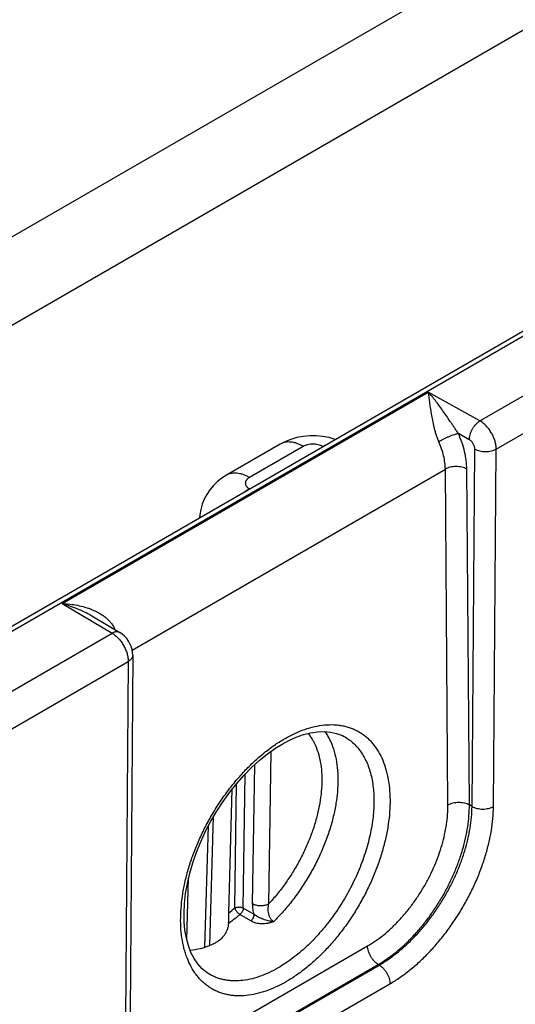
# Model space of a CAD drawing. Header units: inches. Extents: x 0 to 34, y 0 to 22.
# Tile 17 of 67: x 7.986 to 8.635, y 14.568 to 15.856. Entities that reach past the tile are written whole.
import ezdxf

# ---------------------------------------------------------------- set-up
doc = ezdxf.new("R2010")
doc.units = ezdxf.units.IN
doc.header["$LTSCALE"] = 1.87
doc.header["$MEASUREMENT"] = 0
doc.layers.get('0').update_dxf_attribs({"linetype": 'CONTINUOUS'})

msp = doc.modelspace()

# ---------------------------------------------------------------- linework, layer by layer
at = {"color": 7, "linetype": 'CONTINUOUS'}
for p, q in [((5.9922, 13.9169), (11.2179, 16.9342)), ((6.0017, 13.9159), (11.2274, 16.9332)), ((5.4916, 14.1377), (9.574, 16.4947)), ((5.592, 14.0797), (9.574, 16.3788)), ((8.5883, 15.331), (8.7646, 15.4328)), ((8.6096, 15.2941), (8.7857, 15.3958)), ((8.0418, 15.0921), (8.5207, 15.3686)), ((8.5883, 15.331), (8.5207, 15.3686)), ((8.5744, 15.3063), (8.5602, 15.3143)), ((8.327, 15.3005), (8.2566, 15.2598)), ((8.357, 15.2975), (8.2866, 15.2569)), ((8.3825, 15.2975), (8.3882, 15.3003)), ((8.3829, 15.2973), (8.3825, 15.2975)), ((8.578, 14.8264), (8.5816, 15.2941)), ((8.606, 14.8264), (8.6096, 15.2941)), ((8.1332, 15.0311), (8.5431, 15.2677)), ((8.5464, 14.8281), (8.5431, 15.2677)), ((8.5745, 14.8284), (8.5711, 15.268)), ((8.2866, 15.2422), (8.2809, 15.2384)), ((8.2866, 15.2422), (8.287, 15.2419)), ((8.0418, 15.0921), (8.107, 15.0531)), ((8.0828, 15.0745), (8.1173, 15.0539)), ((7.9307, 14.9513), (8.107, 15.0531)), ((8.134, 15.0242), (8.1305, 14.5566)), ((7.952, 14.9144), (8.1281, 15.0161)), ((8.1281, 15.0161), (8.1246, 14.5484)), ((8.4106, 14.9178), (8.4107, 14.9178)), ((8.3147, 14.8983), (8.3117, 14.6988)), ((8.2932, 14.8808), (8.2905, 14.699)), ((8.2786, 14.6935), (8.2813, 14.869)), ((8.2675, 14.6936), (8.2699, 14.8564)), ((8.2596, 14.6871), (8.264, 14.8489)), ((8.578, 14.8264), (8.5745, 14.8284)), ((8.2348, 14.6446), (8.2399, 14.8135)), ((8.2283, 14.6424), (8.2331, 14.8011)), ((8.2047, 14.652), (8.2072, 14.7326)), ((8.2927, 14.6851), (8.2786, 14.6935)), ((8.2594, 14.6732), (8.2596, 14.6764)), ((8.2596, 14.6764), (8.2596, 14.6871)), ((8.2884, 14.6766), (8.2743, 14.685)), ((8.2287, 14.5211), (8.4413, 14.6439)), ((8.2426, 14.4969), (8.4552, 14.6197)), ((8.2439, 14.4961), (8.4566, 14.6189)), ((8.4566, 14.6189), (8.4552, 14.6197)), ((8.2336, 14.6073), (8.2336, 14.6073)), ((8.2578, 14.4716), (8.4705, 14.5944))]:
    msp.add_line(p, q, dxfattribs=at)
for points in [[(8.3991, 15.3066), (8.3989, 15.3067), (8.3909, 15.3091), (8.3825, 15.3107), (8.3741, 15.3115), (8.3656, 15.3115), (8.3572, 15.3107), (8.3488, 15.3091), (8.3407, 15.3067), (8.333, 15.3036), (8.327, 15.3005)], [(8.2566, 15.2598), (8.2507, 15.2561), (8.2448, 15.2514), (8.2395, 15.2462), (8.2348, 15.2406), (8.2308, 15.2346), (8.2275, 15.2283), (8.2249, 15.2218), (8.223, 15.215), (8.2218, 15.2081), (8.2215, 15.2041)], [(8.134, 15.0242), (8.1338, 15.0278), (8.1331, 15.0318), (8.1319, 15.0356), (8.1304, 15.0393), (8.1284, 15.0429), (8.1261, 15.0462), (8.1234, 15.0492), (8.1204, 15.0518), (8.1173, 15.0539)], [(8.3294, 14.9079), (8.3383, 14.9127), (8.348, 14.917), (8.3575, 14.9204), (8.3668, 14.9228), (8.3758, 14.9241), (8.3845, 14.9245), (8.3928, 14.9238), (8.4008, 14.922), (8.4083, 14.9191), (8.4107, 14.9178)], [(8.2336, 14.6073), (8.2312, 14.6089), (8.2248, 14.6141), (8.2191, 14.6204), (8.2142, 14.6275), (8.2101, 14.6355), (8.2068, 14.6444), (8.2042, 14.654), (8.2024, 14.6645), (8.2013, 14.6756), (8.2011, 14.6873), (8.2017, 14.6996), (8.2032, 14.7124), (8.2055, 14.7257), (8.2087, 14.7392), (8.2127, 14.7528), (8.2175, 14.7666), (8.223, 14.7803), (8.2294, 14.794), (8.2363, 14.8073), (8.244, 14.8204), (8.2522, 14.833), (8.2609, 14.8451), (8.2701, 14.8566), (8.2797, 14.8674), (8.2895, 14.8774), (8.2996, 14.8865), (8.3098, 14.8948), (8.32, 14.9021), (8.3294, 14.9079)]]:
    msp.add_lwpolyline(points, dxfattribs=at)
for centre, radius, start, end in [((8.1431, 15.0003), 0.067, 119.3275, 119.877), ((8.0003, 15.0124), 0.1194, 22.4358, 22.862), ((8.1328, 14.8492), 0.2058, 308.0463, 310.8934)]:
    msp.add_arc(centre, radius, start, end, dxfattribs=at)
msp.add_ellipse((8.2598, 14.7986), major_axis=(0.0909, 0.1521), ratio=0.567171, start_param=-2.748089, end_param=-2.515219, dxfattribs=at)
for points, knots in [([(8.5602, 15.3143), (8.5592, 15.3156), (8.5573, 15.3183), (8.5546, 15.3224), (8.552, 15.3263), (8.5486, 15.3314), (8.5445, 15.3375), (8.5396, 15.3446), (8.5348, 15.3512), (8.5301, 15.3574), (8.5255, 15.3632), (8.5223, 15.3669), (8.5207, 15.3686)], [0, 0, 0, 0, 0.074096, 0.146687, 0.217562, 0.286687, 0.419857, 0.546714, 0.66779, 0.783507, 0.894177, 1, 1, 1, 1]), ([(8.5345, 15.3037), (8.5338, 15.3052), (8.5326, 15.3083), (8.531, 15.313), (8.5296, 15.3178), (8.5281, 15.324), (8.5265, 15.3315), (8.5249, 15.3401), (8.5237, 15.3481), (8.5226, 15.3555), (8.5217, 15.3623), (8.5211, 15.3666), (8.5207, 15.3686)], [0, 0, 0, 0, 0.074996, 0.150335, 0.224945, 0.298111, 0.438546, 0.569994, 0.691989, 0.804411, 0.907156, 1, 1, 1, 1]), ([(8.5744, 15.3063), (8.5744, 15.3075), (8.5746, 15.3098), (8.5754, 15.3133), (8.5767, 15.3169), (8.5784, 15.3204), (8.5805, 15.3236), (8.5829, 15.3266), (8.5855, 15.329), (8.5873, 15.3304), (8.5883, 15.331)], [0, 0, 0, 0, 0.11438, 0.237864, 0.367831, 0.501091, 0.634199, 0.763723, 0.88651, 1, 1, 1, 1]), ([(8.6096, 15.2941), (8.6096, 15.2958), (8.6093, 15.2993), (8.6081, 15.3046), (8.6062, 15.3099), (8.6035, 15.3151), (8.6003, 15.32), (8.5966, 15.3244), (8.5933, 15.3276), (8.5904, 15.3297), (8.589, 15.3306), (8.5883, 15.331)], [0, 0, 0, 0, 0.113734, 0.236587, 0.366056, 0.49904, 0.632152, 0.761994, 0.885433, 0.94397, 1, 1, 1, 1]), ([(8.5602, 15.3143), (8.5598, 15.3142), (8.5589, 15.314), (8.557, 15.3135), (8.5545, 15.3127), (8.5512, 15.3116), (8.5477, 15.3102), (8.5442, 15.3087), (8.5408, 15.3071), (8.5375, 15.3054), (8.5355, 15.3043), (8.5345, 15.3037)], [0, 0, 0, 0, 0.045145, 0.095122, 0.207761, 0.333972, 0.469187, 0.608464, 0.746694, 0.878807, 1, 1, 1, 1]), ([(8.5711, 15.268), (8.5711, 15.2717), (8.5705, 15.2793), (8.5684, 15.2908), (8.565, 15.3026), (8.5619, 15.3104), (8.5602, 15.3143)], [0, 0, 0, 0, 0.231357, 0.476864, 0.734089, 1, 1, 1, 1]), ([(8.5816, 15.2941), (8.5816, 15.2947), (8.5815, 15.2958), (8.5811, 15.2976), (8.5804, 15.2994), (8.5795, 15.3011), (8.5784, 15.3027), (8.5772, 15.3042), (8.5759, 15.3054), (8.5749, 15.3061), (8.5744, 15.3063)], [0, 0, 0, 0, 0.113603, 0.236259, 0.36553, 0.498369, 0.631433, 0.761369, 0.885068, 1, 1, 1, 1]), ([(8.357, 15.2975), (8.3557, 15.2983), (8.353, 15.2997), (8.3489, 15.3014), (8.3448, 15.3026), (8.3409, 15.3032), (8.3371, 15.3034), (8.3335, 15.303), (8.3301, 15.302), (8.328, 15.301), (8.327, 15.3005)], [0, 0, 0, 0, 0.148603, 0.289503, 0.422725, 0.548647, 0.668005, 0.781943, 0.891991, 1, 1, 1, 1]), ([(8.3825, 15.2975), (8.3816, 15.298), (8.3797, 15.2989), (8.3766, 15.2998), (8.3732, 15.3004), (8.3698, 15.3006), (8.3663, 15.3004), (8.3629, 15.2998), (8.3598, 15.2989), (8.3579, 15.298), (8.357, 15.2975)], [0, 0, 0, 0, 0.114156, 0.237325, 0.366974, 0.5, 0.633025, 0.762674, 0.885844, 1, 1, 1, 1]), ([(8.5431, 15.2677), (8.543, 15.2706), (8.5426, 15.2765), (8.5409, 15.2855), (8.5383, 15.2946), (8.5359, 15.3007), (8.5345, 15.3037)], [0, 0, 0, 0, 0.231389, 0.476887, 0.734094, 1, 1, 1, 1]), ([(8.5816, 15.2941), (8.5826, 15.2935), (8.5847, 15.2926), (8.5881, 15.2915), (8.5918, 15.2909), (8.5957, 15.2907), (8.5995, 15.2909), (8.6032, 15.2915), (8.6066, 15.2926), (8.6087, 15.2935), (8.6096, 15.2941)], [0, 0, 0, 0, 0.115156, 0.238903, 0.368738, 0.501621, 0.634279, 0.763455, 0.886166, 1, 1, 1, 1]), ([(8.5711, 15.268), (8.5701, 15.2685), (8.568, 15.2695), (8.5646, 15.2705), (8.5609, 15.271), (8.557, 15.2712), (8.5532, 15.271), (8.5495, 15.2703), (8.5461, 15.2692), (8.544, 15.2683), (8.5431, 15.2677)], [0, 0, 0, 0, 0.114501, 0.237873, 0.36758, 0.500542, 0.633428, 0.762916, 0.885941, 1, 1, 1, 1]), ([(8.2866, 15.2569), (8.2853, 15.2576), (8.2826, 15.259), (8.2784, 15.2607), (8.2744, 15.2619), (8.2705, 15.2626), (8.2667, 15.2627), (8.2631, 15.2623), (8.2597, 15.2614), (8.2576, 15.2604), (8.2566, 15.2598)], [0, 0, 0, 0, 0.148605, 0.289506, 0.422728, 0.548649, 0.668006, 0.781943, 0.89199, 1, 1, 1, 1]), ([(8.2866, 15.2569), (8.2858, 15.2564), (8.2847, 15.2556), (8.2835, 15.2544), (8.2827, 15.2535), (8.2821, 15.2525), (8.2817, 15.2516), (8.2814, 15.2505), (8.2813, 15.2495), (8.2814, 15.2485), (8.2817, 15.2475), (8.2821, 15.2465), (8.2827, 15.2455), (8.2835, 15.2446), (8.2847, 15.2434), (8.2858, 15.2426), (8.2866, 15.2422)], [0, 0, 0, 0, 0.144636, 0.211264, 0.274244, 0.333945, 0.390933, 0.445976, 0.5, 0.554024, 0.609067, 0.666056, 0.725757, 0.788735, 0.855363, 1, 1, 1, 1]), ([(8.0418, 15.0921), (8.0451, 15.0919), (8.0518, 15.0913), (8.0617, 15.0898), (8.0715, 15.0874), (8.0794, 15.0846), (8.0855, 15.0819), (8.0899, 15.0797), (8.0941, 15.0771), (8.0982, 15.0741), (8.1019, 15.0709), (8.1052, 15.0672), (8.1081, 15.0632), (8.1097, 15.0603), (8.1103, 15.0587)], [0, 0, 0, 0, 0.125664, 0.25148, 0.377197, 0.502606, 0.565165, 0.627592, 0.689877, 0.752024, 0.81405, 0.875999, 0.937944, 1, 1, 1, 1]), ([(8.0418, 15.0921), (8.0453, 15.091), (8.0523, 15.0888), (8.0627, 15.0847), (8.073, 15.0801), (8.0796, 15.0765), (8.0829, 15.0745)], [0, 0, 0, 0, 0.245545, 0.494293, 0.745866, 1, 1, 1, 1]), ([(8.1173, 15.0539), (8.1169, 15.0541), (8.1162, 15.0545), (8.1151, 15.0548), (8.1138, 15.055), (8.1125, 15.055), (8.1112, 15.0548), (8.1093, 15.0542), (8.1079, 15.0536), (8.107, 15.0531)], [0, 0, 0, 0, 0.108463, 0.218914, 0.333161, 0.452699, 0.578641, 0.711703, 1, 1, 1, 1]), ([(8.107, 15.0531), (8.1085, 15.0522), (8.1113, 15.0502), (8.1153, 15.0465), (8.1189, 15.0421), (8.1221, 15.0372), (8.1247, 15.0319), (8.1266, 15.0265), (8.1278, 15.0213), (8.1281, 15.0178), (8.1281, 15.0161)], [0, 0, 0, 0, 0.114045, 0.237241, 0.367011, 0.500192, 0.633346, 0.763038, 0.886112, 1, 1, 1, 1]), ([(8.134, 15.0242), (8.134, 15.0238), (8.1339, 15.0231), (8.1336, 15.0219), (8.1331, 15.0208), (8.1324, 15.0198), (8.1316, 15.0187), (8.1302, 15.0174), (8.129, 15.0166), (8.1281, 15.0161)], [0, 0, 0, 0, 0.10852, 0.219012, 0.333274, 0.452799, 0.578705, 0.711723, 1, 1, 1, 1]), ([(8.3325, 14.9149), (8.3369, 14.9174), (8.3456, 14.922), (8.3589, 14.9274), (8.372, 14.9312), (8.3847, 14.9333), (8.3951, 14.9336), (8.403, 14.933), (8.4088, 14.9321), (8.4143, 14.9308), (8.4197, 14.9291), (8.4248, 14.9269), (8.4297, 14.9243), (8.4344, 14.9214), (8.4389, 14.918), (8.4431, 14.9142), (8.447, 14.9101), (8.4506, 14.9055), (8.4552, 14.8989), (8.4601, 14.8898), (8.4639, 14.8798), (8.4663, 14.8713), (8.4684, 14.8621), (8.4701, 14.8501), (8.4709, 14.8349), (8.4703, 14.8189), (8.4684, 14.8024), (8.4653, 14.7854), (8.4608, 14.7681), (8.4552, 14.7507), (8.4484, 14.7334), (8.4405, 14.7163), (8.4315, 14.6995), (8.4217, 14.6833), (8.411, 14.6678), (8.3995, 14.6532), (8.3874, 14.6395), (8.3749, 14.627), (8.3619, 14.6156), (8.3486, 14.6057), (8.3395, 14.5998), (8.3349, 14.5972)], [0, 0, 0, 0, 0.030913, 0.06024, 0.087993, 0.114253, 0.139176, 0.151217, 0.163019, 0.174626, 0.186084, 0.197442, 0.208751, 0.220066, 0.231437, 0.242918, 0.254557, 0.266399, 0.278486, 0.30352, 0.329907, 0.343664, 0.357809, 0.387278, 0.41833, 0.450917, 0.484937, 0.520253, 0.556693, 0.59406, 0.632136, 0.670689, 0.709478, 0.748255, 0.786776, 0.824799, 0.862092, 0.898441, 0.933648, 0.967546, 1, 1, 1, 1]), ([(8.3635, 14.922), (8.3646, 14.9206), (8.3668, 14.9177), (8.3707, 14.9113), (8.3748, 14.9025), (8.3784, 14.8908), (8.3807, 14.8779), (8.3817, 14.8642), (8.3813, 14.8496), (8.3795, 14.8344), (8.3765, 14.8187), (8.3722, 14.8027), (8.3666, 14.7867), (8.3599, 14.7707), (8.3521, 14.7551), (8.3433, 14.7399), (8.3336, 14.7253), (8.3231, 14.7115), (8.3156, 14.7029), (8.3117, 14.6988)], [0, 0, 0, 0, 0.021931, 0.044406, 0.091254, 0.141045, 0.194038, 0.250315, 0.309801, 0.372295, 0.43749, 0.504999, 0.574369, 0.645098, 0.716652, 0.788476, 0.860008, 0.930693, 1, 1, 1, 1]), ([(8.3854, 14.9244), (8.3866, 14.9227), (8.3888, 14.9193), (8.3928, 14.9119), (8.397, 14.9015), (8.4004, 14.888), (8.4023, 14.8733), (8.4027, 14.8576), (8.4016, 14.841), (8.399, 14.8238), (8.3949, 14.8063), (8.3894, 14.7885), (8.3825, 14.7707), (8.3744, 14.7531), (8.3651, 14.7359), (8.3547, 14.7194), (8.3434, 14.7037), (8.3313, 14.6891), (8.3227, 14.68), (8.3182, 14.6756)], [0, 0, 0, 0, 0.022097, 0.0448, 0.09226, 0.14281, 0.19664, 0.253763, 0.314043, 0.377223, 0.442946, 0.510781, 0.580236, 0.650778, 0.721846, 0.792866, 0.863265, 0.932485, 1, 1, 1, 1]), ([(8.3349, 14.5972), (8.3305, 14.5947), (8.3218, 14.5901), (8.3085, 14.5847), (8.2954, 14.5809), (8.2826, 14.5788), (8.2723, 14.5784), (8.2643, 14.579), (8.2586, 14.5799), (8.253, 14.5812), (8.2477, 14.583), (8.2426, 14.5851), (8.2376, 14.5877), (8.2329, 14.5907), (8.2285, 14.5941), (8.2243, 14.5978), (8.2204, 14.602), (8.2167, 14.6065), (8.2122, 14.6131), (8.2073, 14.6223), (8.2035, 14.6322), (8.201, 14.6408), (8.199, 14.6499), (8.1972, 14.662), (8.1965, 14.6772), (8.1971, 14.6931), (8.1989, 14.7097), (8.2021, 14.7267), (8.2065, 14.7439), (8.2122, 14.7613), (8.219, 14.7787), (8.2269, 14.7958), (8.2358, 14.8125), (8.2457, 14.8287), (8.2564, 14.8442), (8.2678, 14.8589), (8.2799, 14.8725), (8.2925, 14.8851), (8.3055, 14.8964), (8.3187, 14.9064), (8.3279, 14.9122), (8.3325, 14.9149)], [0, 0, 0, 0, 0.030913, 0.06024, 0.087993, 0.114253, 0.139176, 0.151217, 0.163019, 0.174626, 0.186084, 0.197442, 0.208751, 0.220066, 0.231437, 0.242918, 0.254557, 0.266399, 0.278486, 0.30352, 0.329907, 0.343664, 0.357809, 0.387278, 0.41833, 0.450917, 0.484937, 0.520253, 0.556693, 0.59406, 0.632136, 0.670689, 0.709478, 0.748255, 0.786776, 0.824799, 0.862092, 0.898441, 0.933648, 0.967546, 1, 1, 1, 1]), ([(8.4107, 14.9178), (8.4129, 14.9166), (8.4173, 14.9138), (8.4233, 14.9088), (8.4288, 14.903), (8.4337, 14.8964), (8.4379, 14.8891), (8.4416, 14.8811), (8.4446, 14.8724), (8.4469, 14.8632), (8.4485, 14.8534), (8.4495, 14.8431), (8.4497, 14.8323), (8.4493, 14.8212), (8.4482, 14.8098), (8.4464, 14.798), (8.4439, 14.7861), (8.4408, 14.7741), (8.4371, 14.762), (8.4312, 14.7458), (8.4224, 14.7258), (8.4097, 14.7027), (8.3975, 14.6845), (8.387, 14.6707), (8.3787, 14.6609), (8.3702, 14.6516), (8.3614, 14.643), (8.3524, 14.635), (8.3432, 14.6277), (8.334, 14.6211), (8.3276, 14.6172), (8.3245, 14.6153)], [0, 0, 0, 0, 0.021493, 0.04319, 0.065307, 0.08804, 0.111555, 0.135988, 0.16144, 0.187979, 0.215644, 0.244446, 0.274371, 0.305382, 0.337426, 0.370431, 0.404312, 0.438972, 0.474303, 0.510191, 0.583122, 0.656755, 0.730028, 0.766211, 0.801916, 0.837024, 0.871421, 0.905004, 0.937679, 0.969367, 1, 1, 1, 1]), ([(8.5745, 14.8284), (8.5735, 14.8289), (8.5714, 14.8299), (8.5679, 14.8308), (8.5642, 14.8314), (8.5604, 14.8316), (8.5566, 14.8314), (8.5529, 14.8307), (8.5495, 14.8296), (8.5474, 14.8287), (8.5464, 14.8281)], [0, 0, 0, 0, 0.114501, 0.237873, 0.36758, 0.500542, 0.633428, 0.762916, 0.885941, 1, 1, 1, 1]), ([(8.4413, 14.6439), (8.4449, 14.6459), (8.4519, 14.6504), (8.4622, 14.6582), (8.4723, 14.6669), (8.482, 14.6767), (8.4914, 14.6872), (8.5002, 14.6986), (8.5085, 14.7106), (8.5162, 14.7231), (8.5231, 14.7361), (8.5292, 14.7493), (8.5344, 14.7628), (8.5388, 14.7762), (8.5422, 14.7896), (8.5447, 14.8028), (8.5461, 14.8156), (8.5465, 14.824), (8.5464, 14.8281)], [0, 0, 0, 0, 0.055795, 0.114073, 0.174604, 0.237096, 0.301213, 0.366584, 0.432811, 0.499479, 0.566165, 0.632446, 0.697905, 0.762143, 0.824787, 0.885499, 0.943981, 1, 1, 1, 1]), ([(8.4552, 14.6197), (8.4592, 14.622), (8.4672, 14.6271), (8.4789, 14.6359), (8.4902, 14.6458), (8.5013, 14.6569), (8.5119, 14.6689), (8.5219, 14.6817), (8.5313, 14.6953), (8.54, 14.7095), (8.5478, 14.7242), (8.5547, 14.7392), (8.5607, 14.7544), (8.5657, 14.7697), (8.5696, 14.7848), (8.5724, 14.7997), (8.5741, 14.8142), (8.5745, 14.8237), (8.5745, 14.8284)], [0, 0, 0, 0, 0.055768, 0.114035, 0.174565, 0.237067, 0.301202, 0.366595, 0.432846, 0.49954, 0.566249, 0.632548, 0.698019, 0.762261, 0.824897, 0.885587, 0.944034, 1, 1, 1, 1]), ([(8.4566, 14.6189), (8.4606, 14.6212), (8.4687, 14.6263), (8.4804, 14.635), (8.4918, 14.6449), (8.503, 14.6559), (8.5137, 14.6678), (8.5238, 14.6806), (8.5334, 14.6941), (8.5422, 14.7082), (8.5502, 14.7228), (8.5573, 14.7377), (8.5634, 14.7529), (8.5686, 14.768), (8.5726, 14.783), (8.5756, 14.7978), (8.5775, 14.8122), (8.5779, 14.8217), (8.578, 14.8264)], [0, 0, 0, 0, 0.055923, 0.114353, 0.175049, 0.237708, 0.301984, 0.367498, 0.433843, 0.500598, 0.567332, 0.633616, 0.699028, 0.763165, 0.825648, 0.886137, 0.944333, 1, 1, 1, 1]), ([(8.4705, 14.5944), (8.475, 14.597), (8.484, 14.6027), (8.497, 14.6125), (8.5098, 14.6235), (8.5222, 14.6358), (8.5342, 14.6491), (8.5455, 14.6634), (8.5561, 14.6786), (8.566, 14.6944), (8.5749, 14.7107), (8.5828, 14.7273), (8.5897, 14.7442), (8.5955, 14.7612), (8.6, 14.778), (8.6034, 14.7945), (8.6054, 14.8106), (8.606, 14.8212), (8.606, 14.8264)], [0, 0, 0, 0, 0.055885, 0.114289, 0.174968, 0.237619, 0.301894, 0.367413, 0.433768, 0.500536, 0.567286, 0.633586, 0.699014, 0.763164, 0.825657, 0.886151, 0.944344, 1, 1, 1, 1]), ([(8.578, 14.8264), (8.5789, 14.8258), (8.5811, 14.8248), (8.5845, 14.8238), (8.5882, 14.8232), (8.592, 14.8229), (8.5959, 14.8232), (8.5996, 14.8238), (8.603, 14.8248), (8.6051, 14.8258), (8.606, 14.8264)], [0, 0, 0, 0, 0.115156, 0.238903, 0.368738, 0.501621, 0.634279, 0.763455, 0.886166, 1, 1, 1, 1]), ([(8.2675, 14.6936), (8.2679, 14.6938), (8.2687, 14.6942), (8.2701, 14.6946), (8.2715, 14.6948), (8.2731, 14.6949), (8.2746, 14.6948), (8.2761, 14.6945), (8.2774, 14.6941), (8.2783, 14.6937), (8.2786, 14.6935)], [0, 0, 0, 0, 0.113486, 0.236268, 0.365792, 0.4989, 0.63216, 0.762129, 0.885616, 1, 1, 1, 1]), ([(8.2675, 14.6936), (8.2676, 14.6932), (8.2679, 14.6925), (8.2684, 14.6913), (8.2692, 14.6901), (8.27, 14.6889), (8.271, 14.6877), (8.2721, 14.6867), (8.2732, 14.6858), (8.2739, 14.6852), (8.2743, 14.685)], [0, 0, 0, 0, 0.104517, 0.222014, 0.349516, 0.48334, 0.619418, 0.753552, 0.881647, 1, 1, 1, 1]), ([(8.2786, 14.6935), (8.2786, 14.6932), (8.2786, 14.6924), (8.2783, 14.6913), (8.2779, 14.6901), (8.2774, 14.6889), (8.2767, 14.6878), (8.276, 14.6868), (8.2752, 14.6858), (8.2746, 14.6853), (8.2743, 14.685)], [0, 0, 0, 0, 0.111847, 0.231423, 0.357069, 0.486779, 0.618289, 0.74917, 0.877072, 1, 1, 1, 1]), ([(8.2905, 14.699), (8.2905, 14.6979), (8.2905, 14.6956), (8.2911, 14.6909), (8.292, 14.6874), (8.2927, 14.6851)], [0, 0, 0, 0, 0.23442, 0.480114, 1, 1, 1, 1]), ([(8.3117, 14.6988), (8.311, 14.6984), (8.3094, 14.6976), (8.3068, 14.6969), (8.304, 14.6965), (8.3011, 14.6963), (8.2982, 14.6965), (8.2954, 14.697), (8.2928, 14.6978), (8.2912, 14.6986), (8.2905, 14.699)], [0, 0, 0, 0, 0.11349, 0.236274, 0.365797, 0.498904, 0.632163, 0.762131, 0.885616, 1, 1, 1, 1]), ([(8.3117, 14.6988), (8.3114, 14.6977), (8.311, 14.6957), (8.3108, 14.6924), (8.3109, 14.6892), (8.3115, 14.6859), (8.3124, 14.6833), (8.3133, 14.6813), (8.3141, 14.6799), (8.315, 14.6786), (8.3163, 14.6771), (8.3174, 14.6761), (8.3182, 14.6756)], [0, 0, 0, 0, 0.12331, 0.249577, 0.378331, 0.508619, 0.638747, 0.703032, 0.766243, 0.827951, 0.88773, 1, 1, 1, 1]), ([(8.2743, 14.685), (8.2731, 14.684), (8.2683, 14.6799), (8.2632, 14.676), (8.2594, 14.6732)], [0, 0, 0, 0, 0.254486, 1, 1, 1, 1]), ([(8.2927, 14.6851), (8.2927, 14.6847), (8.2926, 14.684), (8.2924, 14.6828), (8.292, 14.6817), (8.2913, 14.6801), (8.2904, 14.6787), (8.2893, 14.6774), (8.2887, 14.6768), (8.2884, 14.6766)], [0, 0, 0, 0, 0.111819, 0.231434, 0.357163, 0.486948, 0.749168, 0.877156, 1, 1, 1, 1]), ([(8.3182, 14.6756), (8.317, 14.6752), (8.3144, 14.6743), (8.3104, 14.6734), (8.3065, 14.6729), (8.3025, 14.6728), (8.2986, 14.6731), (8.2949, 14.6738), (8.2915, 14.6749), (8.2894, 14.676), (8.2884, 14.6766)], [0, 0, 0, 0, 0.132058, 0.26379, 0.394476, 0.523252, 0.649157, 0.771181, 0.888364, 1, 1, 1, 1]), ([(8.3182, 14.6756), (8.3177, 14.6757), (8.3165, 14.6758), (8.3143, 14.6762), (8.3114, 14.6768), (8.308, 14.6777), (8.3047, 14.6788), (8.3014, 14.68), (8.2983, 14.6815), (8.2954, 14.6831), (8.2936, 14.6844), (8.2927, 14.6851)], [0, 0, 0, 0, 0.061682, 0.124134, 0.250726, 0.378407, 0.506217, 0.633313, 0.758754, 0.881377, 1, 1, 1, 1]), ([(8.2594, 14.6732), (8.2592, 14.6718), (8.2588, 14.6691), (8.2575, 14.6651), (8.2558, 14.6612), (8.2543, 14.6589), (8.2535, 14.6577)], [0, 0, 0, 0, 0.250643, 0.500004, 0.749315, 1, 1, 1, 1]), ([(8.2535, 14.6577), (8.2525, 14.6564), (8.2503, 14.6537), (8.2463, 14.6503), (8.2418, 14.6474), (8.2385, 14.6459), (8.2368, 14.6452)], [0, 0, 0, 0, 0.239705, 0.484928, 0.737767, 1, 1, 1, 1]), ([(8.4552, 14.6197), (8.4543, 14.6202), (8.4524, 14.6216), (8.4498, 14.624), (8.4474, 14.6269), (8.4453, 14.6301), (8.4436, 14.6335), (8.4423, 14.637), (8.4415, 14.6405), (8.4413, 14.6428), (8.4413, 14.6439)], [0, 0, 0, 0, 0.114721, 0.238131, 0.367745, 0.500544, 0.633267, 0.76266, 0.885723, 1, 1, 1, 1]), ([(8.3245, 14.6153), (8.3204, 14.613), (8.3122, 14.6087), (8.2997, 14.6036), (8.2874, 14.6001), (8.2755, 14.5983), (8.2658, 14.598), (8.2584, 14.5987), (8.2531, 14.5996), (8.2479, 14.6009), (8.2429, 14.6027), (8.2382, 14.6048), (8.2351, 14.6064), (8.2336, 14.6073)], [0, 0, 0, 0, 0.148296, 0.288864, 0.421777, 0.547448, 0.666678, 0.724283, 0.780765, 0.836339, 0.891236, 0.945704, 1, 1, 1, 1]), ([(8.4566, 14.6189), (8.4576, 14.6183), (8.4594, 14.6169), (8.4621, 14.6144), (8.4644, 14.6115), (8.4665, 14.6083), (8.4683, 14.6048), (8.4695, 14.6013), (8.4703, 14.5978), (8.4705, 14.5955), (8.4705, 14.5944)], [0, 0, 0, 0, 0.114941, 0.238655, 0.368588, 0.501636, 0.634458, 0.763726, 0.886394, 1, 1, 1, 1])]:
    msp.add_open_spline(points, degree=3, knots=knots, dxfattribs=at)

doc.saveas('drawing.dxf')
